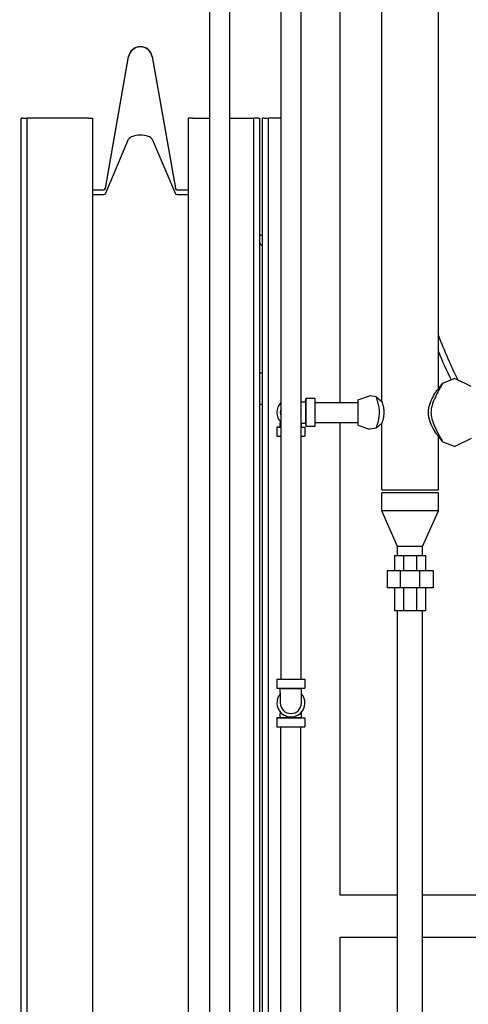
# Model space of a CAD drawing. Header units: inches. Extents: x 24 to 1128, y -94 to 748.
# Tile 61 of 256: x 217 to 236, y 234 to 276. Entities that reach past the tile are written whole.
import ezdxf

# ---------------------------------------------------------------- set-up
doc = ezdxf.new("R2010")
doc.units = ezdxf.units.IN
doc.header["$LTSCALE"] = 32
doc.header["$MEASUREMENT"] = 0
doc.layers.add('Dimension (ANSI)', color=7, linetype='Continuous', lineweight=25)
doc.layers.add('Visible (ANSI)', color=7, linetype='Continuous', lineweight=30)
doc.styles.add('Note Text (ANSI)', font='tahoma.ttf')
doc.dimstyles.new('Architectural (ANSI)', dxfattribs={"dimscale": 32, "dimtxt": 0.125, "dimasz": 0.098425, "dimexe": 0.125, "dimexo": 0.0625, "dimgap": 0.031496, "dimtad": 0, "dimtih": 1, "dimtoh": 1, "dimdec": 4, "dimrnd": 1e-08, "dimzin": 3, "dimdsep": 46, "dimlunit": 4, "dimtxsty": 'Note Text (ANSI)', "dimcen": 0.09, "dimdle": 0.393701, "dimclrd": 256, "dimclre": 256, "dimclrt": 256, "dimadec": 0, "dimazin": 3, "dimtfac": 0.96, "dimtofl": 0, "dimtmove": 0, "dimatfit": 3, "dimfxl": 1, "dimfrac": 2, "dimtolj": 1, "dimtzin": 12, "dimlwd": -1, "dimlwe": -1, "dimarcsym": 0})

# ---------------------------------------------------------------- blocks, each defined once
blk = doc.blocks.new('*D14')
at = {"layer": 'Defpoints', "color": 0, "transparency": 16777216}
for p in [(140.234, 417.109), (59.604, 127.539), (233.983, 127.539)]:
    blk.add_point(p, dxfattribs=at)
at = {"layer": 'Dimension (ANSI)', "transparency": 16777216}
for p, q in [((138.234, 417.109), (55.604, 417.109)), ((59.604, 413.959), (59.604, 254.102)), ((59.604, 130.689), (59.604, 247.035)), ((231.983, 127.539), (55.604, 127.539))]:
    blk.add_line(p, q, dxfattribs=at)
for points in [[(59.079, 413.959), (60.129, 413.959), (59.604, 417.109)], [(59.079, 130.689), (60.129, 130.689), (59.604, 127.539)]]:
    blk.add_solid(points, dxfattribs=at)
at = {"layer": 'Dimension (ANSI)', "transparency": 16777216, "insert": (46.299, 253.094), "char_height": 4, "attachment_point": 1, "style": 'Note Text (ANSI)'}
blk.add_mtext('\\A1;24\'-1 9/16"', dxfattribs=at)

msp = doc.modelspace()

# ---------------------------------------------------------------- linework, layer by layer
at = {"layer": 'Visible (ANSI)'}
for p, q in [((230.54552, 259.73362), (230.54552, 280.89362)), ((232.29552, 259.76675), (232.29552, 280.8605)), ((225.06302, 280.31362), (225.06302, 217.31362)), ((225.90302, 280.31362), (225.90302, 217.31362)), ((228.06302, 280.31362), (228.06302, 248.13112)), ((228.90302, 280.31362), (228.90302, 248.13112)), ((234.67052, 260.31426), (234.67052, 280.31299)), ((220.70439, 268.72191), (221.67812, 274.2442)), ((220.70439, 268.70996), (221.67812, 274.23225)), ((222.66292, 274.2442), (223.63665, 268.72191)), ((222.66292, 274.23225), (223.63665, 268.70996)), ((217.23052, 271.65737), (217.17052, 271.65737)), ((217.17052, 212.91326), (217.17052, 271.65737)), ((217.23052, 271.65737), (217.42052, 271.65737)), ((217.42052, 212.93081), (217.42052, 271.65737)), ((217.80052, 271.65737), (217.42052, 271.65737)), ((219.98052, 271.65737), (217.80052, 271.65737)), ((219.98052, 271.65737), (220.17052, 271.65737)), ((220.17052, 212.93862), (220.17052, 271.65737)), ((224.17052, 271.65737), (224.17052, 215.31362)), ((224.36052, 271.65737), (224.17052, 271.65737)), ((224.36052, 271.65737), (225.06302, 271.65737)), ((225.90302, 271.65737), (226.54052, 271.65737)), ((226.54052, 271.65737), (226.92052, 271.65737)), ((226.92052, 271.65737), (226.92052, 218.20862)), ((227.11052, 271.65737), (226.92052, 271.65737)), ((227.11052, 271.65737), (227.17052, 271.65737)), ((227.17052, 271.65737), (227.17052, 218.20862)), ((227.35552, 271.65737), (227.29552, 271.65737)), ((227.29552, 218.20862), (227.29552, 271.65737)), ((227.35552, 271.65737), (227.54552, 271.65737)), ((227.54552, 218.20862), (227.54552, 271.65737)), ((227.92552, 271.65737), (227.54552, 271.65737)), ((228.06302, 271.65737), (227.92552, 271.65737)), ((220.70439, 268.48216), (221.67812, 270.76956)), ((222.66292, 270.76956), (223.63665, 268.48216)), ((220.17052, 268.65737), (220.62747, 268.65737)), ((220.17052, 268.64542), (220.62747, 268.64542)), ((220.17052, 268.45542), (220.62747, 268.45542)), ((223.71356, 268.65737), (224.17052, 268.65737)), ((223.71356, 268.64542), (224.17052, 268.64542)), ((223.71356, 268.45542), (224.17052, 268.45542)), ((227.22321, 266.75262), (227.29552, 266.75262)), ((227.17052, 260.97112), (227.29552, 260.97112)), ((234.85445, 260.54326), (235.33735, 260.73161)), ((236.04552, 260.40862), (235.38282, 260.72981)), ((234.69942, 260.3497), (234.85445, 260.54326)), ((228.92602, 259.75662), (228.90302, 259.75662)), ((228.92602, 259.75662), (229.08902, 259.75662)), ((229.08902, 259.75662), (229.10302, 259.90212)), ((229.08902, 259.75662), (229.08902, 258.87062)), ((229.48302, 259.90212), (229.10302, 259.90212)), ((229.10302, 259.90212), (229.10302, 258.72512)), ((229.48302, 259.90212), (229.48302, 258.72512)), ((231.29552, 259.84262), (231.78619, 260.01516)), ((231.29552, 259.84262), (231.29552, 258.78462)), ((232.06026, 259.96797), (231.80066, 260.01628)), ((232.06026, 259.96797), (232.29552, 259.76675)), ((227.17052, 259.65612), (227.29552, 259.65612)), ((229.48302, 259.73362), (231.29552, 259.73362)), ((228.04002, 258.92622), (228.04002, 258.87062)), ((228.04002, 258.70762), (227.89452, 258.69362)), ((227.89452, 258.69362), (227.89452, 258.31362)), ((227.89452, 258.69362), (228.06302, 258.69362)), ((228.04002, 258.70762), (228.04002, 258.87062)), ((228.04002, 258.70762), (228.06302, 258.70762)), ((228.90302, 258.87062), (228.92602, 258.87062)), ((228.90302, 258.70762), (228.92602, 258.70762)), ((228.90302, 258.69362), (229.07152, 258.69362)), ((228.92602, 258.87062), (229.08902, 258.87062)), ((228.92602, 258.70762), (228.92602, 258.87062)), ((228.92602, 258.70762), (229.07152, 258.69362)), ((229.07152, 258.69362), (229.07152, 258.31362)), ((229.08902, 258.87062), (229.10302, 258.72512)), ((229.48302, 258.72512), (229.10302, 258.72512)), ((229.48302, 258.89362), (231.29552, 258.89362)), ((230.54552, 239.06362), (230.54552, 258.89362)), ((231.29552, 258.78462), (231.78619, 258.61209)), ((232.06026, 258.65928), (231.80066, 258.61097)), ((232.29552, 258.8605), (232.06026, 258.65928)), ((232.29552, 256.06362), (232.29552, 258.8605)), ((227.89452, 258.31362), (228.06302, 258.31362)), ((228.90302, 258.31362), (229.07152, 258.31362)), ((234.67052, 256.06362), (234.67052, 258.31299)), ((234.85445, 258.08398), (234.69942, 258.27754)), ((236.04552, 258.21862), (235.38282, 257.89744)), ((234.85445, 258.08398), (235.33735, 257.89564)), ((232.29552, 256.06362), (234.67052, 256.06362)), ((232.29302, 255.18862), (232.29302, 255.93862)), ((234.67302, 255.93862), (232.29302, 255.93862)), ((234.67302, 255.18862), (234.67302, 255.93862)), ((232.95802, 253.68862), (232.29302, 255.18862)), ((234.67302, 255.18862), (232.29302, 255.18862)), ((234.00802, 253.68862), (234.67302, 255.18862)), ((232.95802, 253.31362), (232.95802, 253.68862)), ((234.00802, 253.68862), (232.95802, 253.68862)), ((234.00802, 253.31362), (234.00802, 253.68862)), ((232.83341, 253.31362), (233.21394, 253.31362)), ((232.83341, 253.31362), (232.83341, 252.69256)), ((233.21394, 252.69256), (233.21394, 253.31362)), ((233.21394, 253.31362), (233.7521, 253.31362)), ((233.7521, 253.31362), (234.13263, 253.31362)), ((233.7521, 253.31362), (233.7521, 252.69256)), ((234.13263, 253.31362), (234.13263, 252.69256)), ((232.51845, 252.69256), (233.08348, 252.69256)), ((232.51845, 252.69256), (232.51845, 251.96422)), ((233.08348, 251.96422), (233.08348, 252.69256)), ((233.08348, 252.69256), (233.88256, 252.69256)), ((233.88256, 252.69256), (234.44759, 252.69256)), ((233.88256, 252.69256), (233.88256, 251.96422)), ((234.44759, 252.69256), (234.44759, 251.96422)), ((233.08348, 251.96422), (232.51845, 251.96422)), ((232.83341, 251.96422), (232.83341, 250.99965)), ((233.88256, 251.96422), (233.08348, 251.96422)), ((233.21394, 250.99965), (233.21394, 251.96422)), ((233.7521, 251.96422), (233.7521, 250.99965)), ((234.44759, 251.96422), (233.88256, 251.96422)), ((234.13263, 251.96422), (234.13263, 250.99965)), ((233.21394, 250.99965), (232.83341, 250.99965)), ((232.95802, 218.20862), (232.95802, 250.99965)), ((233.7521, 250.99965), (233.21394, 250.99965)), ((234.13263, 250.99965), (233.7521, 250.99965)), ((234.00802, 214.57862), (234.00802, 250.99965)), ((227.89452, 248.13112), (227.89452, 247.75112)), ((227.89452, 248.13112), (229.07152, 248.13112)), ((229.07152, 248.13112), (229.07152, 247.75112)), ((228.04002, 247.73712), (227.89452, 247.75112)), ((227.89452, 247.75112), (229.07152, 247.75112)), ((228.04002, 247.73712), (228.92602, 247.73712)), ((228.04002, 247.57412), (228.04002, 247.73712)), ((228.04002, 247.57412), (228.04002, 247.13112)), ((228.92602, 247.73712), (229.07152, 247.75112)), ((228.92602, 247.57412), (228.92602, 247.73712)), ((228.92602, 247.13112), (228.92602, 247.57412)), ((228.04002, 246.74372), (228.04002, 246.68812)), ((228.04002, 246.52512), (228.04002, 246.68812)), ((228.92602, 246.68812), (228.92602, 246.74372)), ((228.92602, 246.52512), (228.92602, 246.68812)), ((228.04002, 246.52512), (227.89452, 246.51112)), ((227.89452, 246.51112), (227.89452, 246.13112)), ((227.89452, 246.51112), (229.07152, 246.51112)), ((227.89452, 246.13112), (229.07152, 246.13112)), ((228.04002, 246.52512), (228.92602, 246.52512)), ((228.06302, 217.64862), (228.06302, 246.13112)), ((228.90302, 217.64862), (228.90302, 246.13112)), ((228.92602, 246.52512), (229.07152, 246.51112)), ((229.07152, 246.51112), (229.07152, 246.13112)), ((232.95802, 239.06362), (230.54552, 239.06362)), ((253.23302, 239.06362), (234.00802, 239.06362)), ((230.54552, 237.31362), (232.95802, 237.31362)), ((230.54552, 220.49362), (230.54552, 237.31362)), ((234.00802, 237.31362), (253.23302, 237.31362))]:
    msp.add_line(p, q, dxfattribs=at)
for centre, radius, start, end in [((222.17052, 274.15737), 0.5, 10, 170), ((222.17052, 274.14542), 0.5, 10, 170), ((220.62747, 268.73547), 0.0781, 270, 350), ((220.62747, 268.72352), 0.0781, 270, 350), ((223.71356, 268.73547), 0.0781, 190, 270), ((223.71356, 268.72352), 0.0781, 190, 270), ((227.22321, 266.69012), 0.0625, 90, 147.462948), ((227.46038, 266.57762), 0.325, 206.88953, 239.518189), ((254.98302, 270.31362), 21.75, 200.947558, 206.285587), ((254.98302, 270.31362), 22, 202.587288, 205.970042), ((254.98302, 270.31362), 22, 202.587288, 205.970042), ((235.35802, 260.67862), 0.05688, 64.142453, 111.307286), ((231.79552, 259.98862), 0.02813, 79.459068, 109.373004), ((228.48302, 259.31362), 0.5885, 135.53503, 224.46497), ((228.48302, 259.31362), 0.443, 161.456281, 198.543719), ((231.79552, 258.63862), 0.02813, 250.626996, 280.540932), ((235.35802, 257.94862), 0.05688, 248.692714, 295.857547), ((228.48302, 247.13112), 0.5885, 138.830136, 41.169864), ((228.48302, 247.13112), 0.443, 180, 0)]:
    msp.add_arc(centre, radius, start, end, dxfattribs=at)
for centre, major_axis, start_param, end_param in [((222.17052, 270.7336), (0.5, 0), 0.17453293, 2.96705973), ((220.62747, 268.48777), (-0.0781, 0), 1.57079633, 2.96705973), ((223.71356, 268.48777), (-0.0781, 0), 0.17453293, 1.57079633)]:
    msp.add_ellipse(centre, major_axis=major_axis, ratio=0.41421356, start_param=start_param, end_param=end_param, dxfattribs=at)
for points, knots in [([(234.25312, 259.31362), (234.25312, 259.3403), (234.25417, 259.36695), (234.26071, 259.45015), (234.26978, 259.50561), (234.31107, 259.68195), (234.35778, 259.79684), (234.45665, 259.9985), (234.51031, 260.08841), (234.5933, 260.21541), (234.62487, 260.25824), (234.65035, 260.29013), (234.65453, 260.29519), (234.65801, 260.29932)], [12.04011932, 12.04011932, 12.04011932, 12.04011932, 12.24427925, 12.24427925, 12.67795468, 12.67795468, 13.65632181, 13.65632181, 14.630697, 14.630697, 15.42314292, 15.42314292, 15.6095218, 15.6095218, 15.6095218, 15.6095218]), ([(234.85445, 260.54326), (234.85445, 260.54326), (234.85441, 260.54319), (234.85298, 260.54073), (234.84064, 260.51944), (234.79824, 260.44545), (234.76633, 260.38941), (234.68424, 260.24143), (234.63157, 260.14424), (234.52677, 259.93433), (234.4773, 259.82554), (234.41537, 259.65434), (234.3953, 259.58705), (234.36754, 259.45401), (234.35958, 259.38642), (234.35931, 259.31736), (234.3593, 259.31613), (234.3593, 259.31488), (234.3593, 259.31362)], [9.38040249, 9.38040249, 9.38040249, 9.38040249, 9.41080924, 9.41080924, 9.91683067, 9.91683067, 10.50302242, 10.50302242, 11.25919941, 11.25919941, 12.0584548, 12.0584548, 12.57848366, 12.57848366, 13.10469729, 13.10469729, 13.10469729, 13.11411531, 13.11411531, 13.11411531, 13.11411531]), ([(234.65802, 260.29932), (234.67086, 260.31455), (234.68123, 260.32721), (234.69483, 260.34396), (234.69863, 260.34872), (234.69934, 260.34961), (234.69937, 260.34965), (234.69941, 260.34969), (234.69941, 260.3497), (234.69942, 260.3497), (234.69942, 260.3497), (234.69942, 260.3497), (234.69942, 260.3497), (234.69942, 260.3497), (234.69942, 260.3497), (234.69942, 260.3497)], [0, 0, 0, 0, 0.232023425, 0.232023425, 0.450431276, 0.450431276, 0.463254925, 0.463254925, 0.472872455, 0.472872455, 0.474675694, 0.474675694, 0.474854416, 0.474854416, 0.474876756, 0.474876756, 0.474876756, 0.474876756]), ([(234.67051, 260.31425), (234.67769, 260.3229), (234.68367, 260.33022), (234.69483, 260.34396), (234.69863, 260.34872), (234.69938, 260.34966), (234.69938, 260.34966), (234.69942, 260.3497)], [0.080850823, 0.080850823, 0.080850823, 0.080850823, 0.232023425, 0.232023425, 0.450431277, 0.450431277, 0.474887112, 0.474887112, 0.474887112, 0.474887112]), ([(232.19783, 259.31362), (232.19777, 259.3894), (232.19107, 259.46408), (232.1663, 259.61795), (232.14719, 259.69413), (232.1111, 259.82012), (232.0943, 259.87052), (232.07036, 259.94026), (232.06289, 259.96069), (232.06046, 259.96743), (232.06026, 259.96797), (232.06027, 259.96797)], [0.05956761, 0.05956761, 0.05956761, 0.05956761, 0.63886837, 0.63886837, 1.31634073, 1.31634073, 1.95572398, 1.95572398, 2.55150995, 2.55150995, 2.66473017, 2.66473017, 2.66473017, 2.66473017]), ([(232.29552, 259.76675), (232.29552, 259.76674), (232.29586, 259.76592), (232.29787, 259.76094), (232.30058, 259.7542), (232.31078, 259.727), (232.32005, 259.70098), (232.34131, 259.62938), (232.35314, 259.58347), (232.37082, 259.48701), (232.37718, 259.43884), (232.38196, 259.36378), (232.38277, 259.33873), (232.38277, 259.31362)], [3.74207999, 3.74207999, 3.74207999, 3.74207999, 3.8717767, 3.8717767, 4.13633225, 4.13633225, 4.56945756, 4.56945756, 5.03148517, 5.03148517, 5.42144785, 5.42144785, 5.6136033, 5.6136033, 5.6136033, 5.6136033]), ([(232.06027, 258.65928), (232.06027, 258.65928), (232.06072, 258.66055), (232.06468, 258.67152), (232.07267, 258.69351), (232.09601, 258.76195), (232.1112, 258.80795), (232.14428, 258.92247), (232.16209, 258.99197), (232.18801, 259.13829), (232.19627, 259.21341), (232.19762, 259.29022), (232.19776, 259.29803), (232.19783, 259.30583), (232.19783, 259.31362)], [7.87242578, 7.87242578, 7.87242578, 7.87242578, 8.04732413, 8.04732413, 8.62130842, 8.62130842, 9.20146664, 9.20146664, 9.83041405, 9.83041405, 10.41613674, 10.41613674, 10.41613674, 10.47570435, 10.47570435, 10.47570435, 10.47570435]), ([(232.38277, 259.31362), (232.38277, 259.30348), (232.38264, 259.29333), (232.38134, 259.24322), (232.37825, 259.20398), (232.36744, 259.1173), (232.35869, 259.07175), (232.344, 259.00973), (232.33861, 258.98951), (232.32228, 258.93279), (232.31208, 258.90382), (232.30103, 258.87418), (232.29813, 258.86695), (232.2959, 258.86143), (232.29552, 258.8605), (232.29552, 258.8605)], [5.6136033, 5.6136033, 5.6136033, 5.6136033, 5.69124838, 5.69124838, 5.99705437, 5.99705437, 6.39622941, 6.39622941, 6.61468368, 6.61468368, 7.07535259, 7.07535259, 7.34665405, 7.34665405, 7.48550737, 7.48550737, 7.48550737, 7.48550737]), ([(234.65278, 258.33422), (234.64686, 258.34141), (234.63955, 258.35057), (234.60672, 258.39366), (234.57345, 258.44082), (234.48362, 258.58288), (234.42301, 258.68908), (234.32947, 258.90213), (234.29238, 259.00798), (234.26245, 259.16785), (234.2565, 259.21696), (234.25348, 259.28241), (234.25312, 259.29802), (234.25312, 259.31362)], [8.55568722, 8.55568722, 8.55568722, 8.55568722, 8.82529507, 8.82529507, 9.58601474, 9.58601474, 10.66335932, 10.66335932, 11.54018664, 11.54018664, 11.92071792, 11.92071792, 12.04011932, 12.04011932, 12.04011932, 12.04011932]), ([(234.3593, 259.31362), (234.35934, 259.24668), (234.3674, 259.15098), (234.4359, 258.89641), (234.49454, 258.7624), (234.61933, 258.50389), (234.68316, 258.38764), (234.77628, 258.22001), (234.80875, 258.16339), (234.84636, 258.09791), (234.85444, 258.08397), (234.85445, 258.08398)], [0.00941802, 0.00941802, 0.00941802, 0.00941802, 0.51125781, 0.51125781, 1.11821722, 1.11821722, 1.79871135, 1.79871135, 2.37580389, 2.37580389, 2.86473753, 2.86473753, 2.86473753, 2.86473753]), ([(234.69942, 258.27754), (234.69938, 258.27759), (234.69938, 258.27759), (234.69862, 258.27854), (234.69482, 258.2833), (234.68122, 258.30005), (234.67086, 258.31271), (234.65802, 258.32793)], [0, 0, 0, 0, 0.024577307, 0.024577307, 0.242994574, 0.242994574, 0.474883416, 0.474883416, 0.474883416, 0.474883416]), ([(234.69942, 258.27754), (234.69938, 258.27759), (234.69938, 258.27759), (234.69862, 258.27854), (234.69482, 258.2833), (234.68366, 258.29704), (234.67768, 258.30436), (234.67051, 258.313)], [0, 0, 0, 0, 0.024577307, 0.024577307, 0.242994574, 0.242994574, 0.394032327, 0.394032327, 0.394032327, 0.394032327])]:
    msp.add_open_spline(points, degree=3, knots=knots, dxfattribs=at)
for points in [[(232.29552, 259.76675), (232.29552, 259.76675), (232.29552, 259.76675), (232.29552, 259.76675)], [(234.65802, 258.32793), (234.65641, 258.32983), (234.65467, 258.33192), (234.65278, 258.33422)]]:
    msp.add_open_spline(points, degree=3, dxfattribs=at)

# ---------------------------------------------------------------- dimensions: what is measured, and where the dimension line sits
at = {"layer": 'Dimension (ANSI)'}
dim = msp.add_linear_dim(base=(59.6041, 127.53942), p1=(140.23402, 417.10862), p2=(233.98302, 127.53942), angle=90, dimstyle='Architectural (ANSI)', override={"dimgap": 0.031496, "dimdec": 4, "dimlfac": 1, "dimtol": 0, "dimlim": 0, "dimtp": 0, "dimtm": 0, "dimtdec": 2, "dimatfit": 1}, dxfattribs=at)
dim.commit()
dim.dimension.update_dxf_attribs({"geometry": '*D14', "text_midpoint": (59.6041, 250.56851), "dimtype": 160})

doc.saveas('drawing.dxf')
